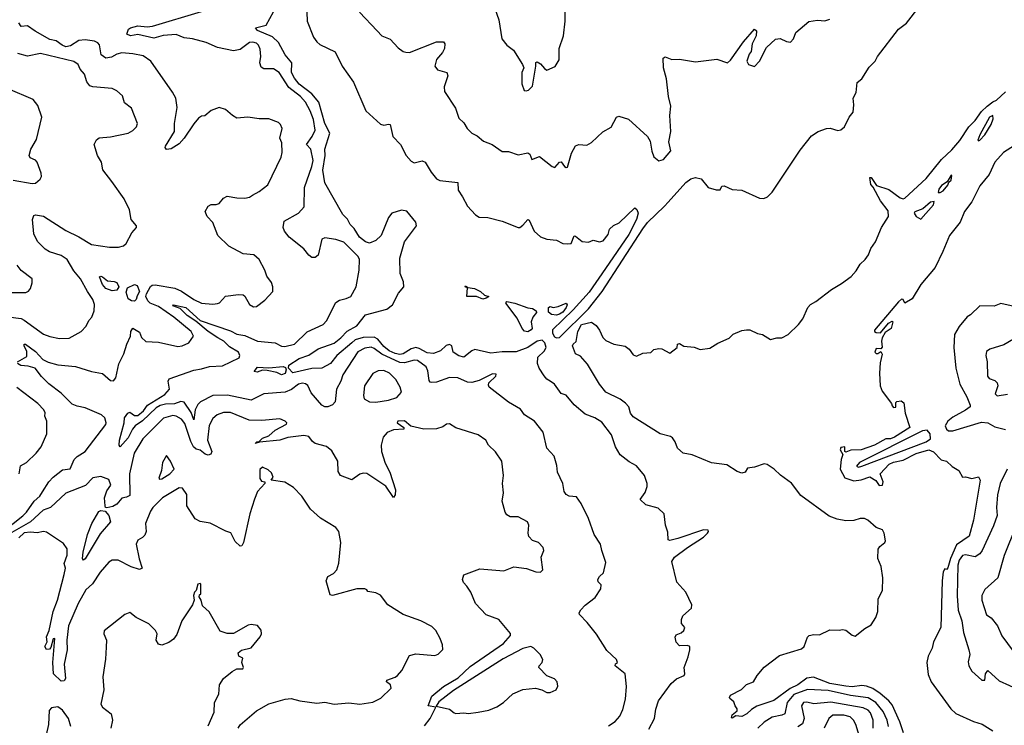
# Model space of a CAD drawing. Extents: x 1245515 to 1420776, y 606314 to 671314.
# Tile 138 of 256: x 1320926 to 1327087, y 623423 to 627835. Entities that reach past the tile are written whole.
import ezdxf

# ---------------------------------------------------------------- set-up
doc = ezdxf.new("R2010")
doc.units = 0

msp = doc.modelspace()

# ---------------------------------------------------------------- linework, layer by layer
at = {"layer": '0CON10XD'}
for points in [[(1322720.9, 627940.9), (1322725.4, 627825), (1322765, 627725.6), (1322785, 627696.7), (1322805, 627680.5), (1322900.8, 627635), (1322945, 627544.2), (1323014.3, 627445), (1323092.5, 627265), (1323185, 627182.5), (1323205, 627175.7), (1323235, 627182.5), (1323245, 627178.8), (1323261.9, 627105), (1323309.4, 627055), (1323344.6, 626985), (1323375, 626949.5), (1323395, 626940.6), (1323445, 626952.5), (1323463.8, 626945), (1323500.9, 626880.9), (1323535, 626840), (1323555, 626829.2), (1323667.1, 626817.1), (1323669.5, 626769.5), (1323697.1, 626727.1), (1323728.3, 626668.3), (1323777.5, 626615), (1323800.5, 626600.5), (1323855, 626598.8), (1323945, 626576), (1324045, 626536.2), (1324055, 626536.2), (1324075, 626550), (1324105.8, 626585.8), (1324115, 626581.2), (1324145, 626512.5), (1324185, 626477.5), (1324225, 626462.9), (1324285.8, 626455.8), (1324325, 626436.2), (1324356.1, 626433.9), (1324377.5, 626435), (1324395, 626482.5), (1324405, 626481.2), (1324445, 626448.8), (1324485, 626443.3), (1324515, 626456.2), (1324555, 626446.7), (1324578.3, 626451.7), (1324608.3, 626491.7), (1324616.7, 626525), (1324642.7, 626547.3), (1324677.5, 626565), (1324775, 626658.8), (1324787.6, 626647.6), (1324795.4, 626625.4), (1324786.8, 626585), (1324737.5, 626492.5), (1324591.7, 626278.3)], [(1323900, 627905), (1323924.2, 627834.2), (1323943.6, 627716.4), (1323975, 627676.2), (1324016.2, 627645), (1324073.3, 627555), (1324080, 627535), (1324067.5, 627505), (1324067.5, 627435), (1324083, 627393), (1324095, 627390), (1324110, 627395), (1324135, 627420), (1324156.2, 627545), (1324155, 627567.5), (1324165, 627572.5), (1324185, 627560), (1324209.2, 627529.2), (1324225, 627520), (1324277.7, 627542.3), (1324302, 627585), (1324302.5, 627655), (1324330, 627735), (1324340, 627825), (1324338.6, 627945)], [(1322765, 627211.2), (1322744.7, 627265), (1322715, 627320), (1322682.5, 627355), (1322610.4, 627410.4), (1322549.1, 627505), (1322515, 627527.1), (1322455, 627527.1), (1322437.6, 627537.6), (1322428.1, 627565), (1322434.5, 627605.5), (1322430.9, 627650.9), (1322420.9, 627675), (1322407.3, 627687.3), (1322385, 627694.8), (1322365, 627692.9), (1322305, 627649.5), (1322265, 627640), (1322165, 627662), (1322092.4, 627692.4), (1322007.5, 627715), (1321955, 627722.1), (1321905, 627742.3), (1321825, 627736.5), (1321765, 627719), (1321665, 627741.9), (1321620, 627735), (1321597.5, 627745), (1321606.7, 627775), (1321620, 627785), (1321665, 627796.2), (1321725, 627789.5), (1321758.1, 627795), (1322065, 627885.5)], [(1324862.3, 623397.7), (1324898.1, 623465), (1324907.3, 623522.7), (1324923.8, 623575), (1325001.9, 623685), (1325037.1, 623712.9), (1325085, 623734.3), (1325089.2, 623745), (1325083.8, 623783.8), (1325109.5, 623850.5), (1325120, 623895), (1325118.8, 623915), (1325105, 623921.2), (1325055, 623920), (1325035, 623942.5), (1325027, 623973), (1325035, 623987.5), (1325065, 624000), (1325082.5, 624015), (1325087.5, 624035), (1325068.3, 624058.3), (1325066.7, 624085), (1325075, 624107.5), (1325130, 624155), (1325132.5, 624175), (1325093.8, 624255), (1325037.3, 624317.3), (1325006.2, 624446.2), (1325023.1, 624475), (1325105, 624535.3), (1325205, 624599.4), (1325230, 624625), (1325236.2, 624635), (1325233.3, 624643.3), (1325205, 624645.3), (1325045, 624590.2), (1324995, 624578.9), (1324983.4, 624583.4), (1324981.3, 624631.3), (1324967.1, 624675), (1324960, 624745), (1324921.2, 624781.2), (1324845, 624801.9), (1324808.8, 624835), (1324840.7, 624879.3), (1324852.5, 624915), (1324852.5, 624935), (1324836.7, 624985), (1324786, 625045), (1324740, 625070), (1324683.6, 625113.6), (1324654.5, 625164.5), (1324629.8, 625239.8), (1324568.3, 625318.3), (1324525.6, 625345.6), (1324465, 625367.5), (1324395, 625427.5), (1324345, 625486.7), (1324315, 625496.7), (1324271.9, 625555), (1324245.8, 625575), (1324225, 625587.8), (1324208.1, 625608.1), (1324176.7, 625655), (1324166.7, 625685), (1324168.9, 625725), (1324208.5, 625761.5), (1324220.3, 625785), (1324213.3, 625813.3), (1324195, 625830.5), (1324165, 625824.4), (1324105.3, 625784.7), (1324032.1, 625757.9), (1323945, 625758.8), (1323875, 625750.2), (1323775, 625772.1), (1323755.6, 625764.4), (1323705, 625725.5), (1323675, 625732), (1323638.5, 625755), (1323631.4, 625795), (1323615, 625804.4), (1323595, 625798.5), (1323560, 625765), (1323515, 625748.6), (1323475, 625750.8), (1323425, 625779.8), (1323405, 625785.2), (1323375, 625777.1), (1323325, 625746), (1323305, 625742.3), (1323275, 625747.5), (1323238.4, 625765), (1323205, 625792.1), (1323166.8, 625836.8), (1323145, 625849.4), (1323075, 625847.4), (1323025, 625832.5), (1323004.2, 625815), (1322910, 625735), (1322871.9, 625685), (1322816.2, 625656.2), (1322755, 625653.8), (1322635, 625626.9), (1322607.5, 625655), (1322610, 625675), (1322675, 625717.2), (1322735, 625736.7), (1322793.9, 625776.1), (1322895, 625813.1), (1322936.5, 625845), (1322975, 625886.9), (1323035, 625920), (1323091, 625989), (1323224.4, 626025.6), (1323258.8, 626051.2), (1323297.5, 626125), (1323329.2, 626165), (1323327.4, 626195), (1323307.6, 626247.6), (1323305.2, 626344.8), (1323334.3, 626445), (1323408.4, 626545), (1323405, 626568.5), (1323348.3, 626638.3), (1323315, 626643.3), (1323254.6, 626625), (1323235, 626597.8), (1323188.5, 626485), (1323155.3, 626454.7), (1323115, 626437.9), (1323089.2, 626445), (1323053.1, 626475), (1323019.1, 626529.1), (1322994, 626555), (1322977.9, 626587.9), (1322947.4, 626617.4), (1322835.4, 626815), (1322824.2, 626894.2), (1322838.3, 626985), (1322836.7, 627025), (1322866.7, 627125), (1322836.2, 627185), (1322798.4, 627318.4), (1322755, 627371.3), (1322675, 627431.5), (1322645, 627468.9), (1322628.1, 627505), (1322628.9, 627565), (1322586.5, 627615), (1322545, 627692.2), (1322508.1, 627728.1), (1322415, 627768.2), (1322402.8, 627785), (1322468.3, 627801.7), (1322538, 627925)], [(1323052, 627882), (1323163.3, 627765), (1323192.5, 627735), (1323245, 627713.8), (1323295, 627658.8), (1323326, 627636), (1323341.7, 627631.7), (1323365, 627630), (1323535, 627696.9), (1323577.5, 627697.5), (1323586, 627685), (1323584.2, 627655), (1323571.1, 627628.9), (1323535, 627586.7), (1323523.9, 627543.9), (1323541.7, 627521.7), (1323600, 627505), (1323606, 627485), (1323582.5, 627415), (1323584.2, 627385), (1323652.7, 627282.7), (1323675, 627220), (1323705, 627190), (1323726.2, 627155), (1323755, 627126.2), (1323788.8, 627108.8), (1323828, 627075), (1323882, 627055), (1323945, 627010), (1323985, 627010), (1324045, 626990.5), (1324105, 627002.9), (1324119.2, 626995), (1324130.8, 626960.8), (1324178.6, 626978.6), (1324258, 626918), (1324275, 626910), (1324305, 626943.8), (1324315, 626946.7), (1324335, 626916), (1324345, 626910), (1324355, 626912.5), (1324379.1, 627000.9), (1324405, 627046.2), (1324425, 627054), (1324475, 627051.2), (1324505, 627066.2), (1324575, 627133.3), (1324627, 627163), (1324661.2, 627225), (1324675, 627232), (1324735, 627212.9), (1324854, 627105), (1324872, 627075), (1324882.1, 627012.1), (1324895, 626976.7), (1324925, 626952.5), (1324955, 626961.4), (1325001.1, 627015), (1324989.2, 627070.8), (1325000.6, 627135), (1324995.4, 627235), (1325000.8, 627295), (1324986.5, 627355), (1324972.9, 627465), (1324954.2, 627535), (1324952.5, 627595), (1324965, 627602.5), (1325006.4, 627586.4), (1325055, 627588), (1325155, 627571.2), (1325288.3, 627588.3), (1325355, 627565.7), (1325375, 627581.4), (1325455, 627697.1), (1325525, 627776.7), (1325536.4, 627766.4), (1325535.7, 627735), (1325510, 627685), (1325503.8, 627636.2), (1325490.9, 627619.1), (1325475.6, 627575), (1325486.2, 627555), (1325525, 627542), (1325555, 627575.9), (1325599.3, 627660.7), (1325655, 627712.5), (1325685, 627718.4), (1325725, 627697.7), (1325749.2, 627695), (1325767.9, 627715), (1325782, 627755), (1325865, 627823.8), (1325917.7, 627832.3), (1325965, 627828.8), (1325995, 627838.8)], [(1324591.7, 626278.3), (1324489.5, 626130.5), (1324389.5, 626020.5), (1324260, 625895), (1324259.8, 625875), (1324272.6, 625852.6), (1324285, 625844.8), (1324305, 625847.8), (1324485, 626027.2), (1324570.4, 626135), (1324825, 626527.7), (1324855, 626567.7), (1324962, 626668), (1324983.3, 626695), (1325095, 626816.7), (1325125, 626839.1), (1325155, 626848.8), (1325190.5, 626840.5), (1325235, 626786.7), (1325285, 626771.2), (1325308.8, 626771.2), (1325320, 626795), (1325335, 626796.2), (1325385, 626773.8), (1325445, 626768.8), (1325555, 626719.1), (1325582.5, 626717.5), (1325605, 626726.9), (1325635, 626756.7), (1325809.8, 627020.2), (1325881, 627109), (1325923.1, 627136.9), (1325975, 627155.5), (1325996.8, 627156.8), (1326045, 627142), (1326065, 627146.2), (1326088, 627165), (1326117.5, 627225), (1326142.3, 627257.7), (1326146.4, 627303.6), (1326142.1, 627345), (1326160.4, 627380.4), (1326166.8, 627443.2), (1326195, 627465.8), (1326241.7, 627538.3), (1326278.9, 627575), (1326294.6, 627605.4), (1326425, 627775.8), (1326475, 627814), (1326555.6, 627915)], [(1320912, 625695), (1320971.1, 625728.9), (1320970.9, 625760.9), (1320954.6, 625795.4), (1320954.5, 625805.5), (1320963.3, 625806.7), (1321025, 625759.6), (1321070.3, 625710.3), (1321105, 625693.9), (1321165, 625676.1), (1321275.3, 625665.3), (1321374.7, 625634.7), (1321445, 625622.1), (1321495, 625579.5), (1321513.1, 625576.9), (1321528.9, 625595), (1321547.5, 625682.5), (1321578.1, 625745), (1321596.2, 625805), (1321619.4, 625855), (1321620.9, 625885), (1321635, 625906), (1321675, 625880), (1321687.7, 625847.7), (1321715, 625823.3), (1321795, 625819.2), (1321915, 625791.9), (1321942.5, 625795), (1321985, 625814), (1322014, 625855), (1321998.9, 625885), (1321890.9, 625975), (1321795, 626040.7), (1321742.1, 626062.1), (1321727.2, 626077.2), (1321716, 626105), (1321719.1, 626120.9), (1321745, 626166.6), (1321755, 626174.1), (1321775, 626176.1), (1321897.1, 626157.1), (1321938, 626138), (1322015, 626085.5), (1322065, 626062.9), (1322135, 626056.2), (1322165, 626060), (1322176.7, 626065), (1322215, 626106.2), (1322295, 626116.2), (1322324.1, 626114.1), (1322335, 626106.2), (1322364.6, 626054.6), (1322390.3, 626040.3), (1322407.8, 626042.2), (1322459.5, 626080.5), (1322510, 626135), (1322510, 626165), (1322501.7, 626191.7), (1322472.1, 626232.1), (1322459.5, 626269.5), (1322425.6, 626335), (1322391.2, 626365), (1322325, 626371.2), (1322235, 626418.8), (1322166.4, 626486.4), (1322135.8, 626565.8), (1322100, 626605), (1322086.7, 626635), (1322105, 626670), (1322125, 626680), (1322155, 626678.8), (1322173.6, 626686.4), (1322200.7, 626719.3), (1322225, 626732.5), (1322285, 626721.1), (1322335, 626720), (1322363.3, 626725), (1322382.1, 626737.9), (1322425, 626760.8), (1322478.3, 626801.7), (1322562.9, 626975), (1322568.9, 627005), (1322565.6, 627065), (1322554.2, 627095), (1322568, 627155), (1322558.8, 627178.8), (1322545, 627191.2), (1322485, 627215.7), (1322425, 627215.8), (1322353.9, 627226.1), (1322285, 627220), (1322257.5, 627235), (1322215, 627273.3), (1322173.6, 627286.4), (1322125, 627267.5), (1322085, 627234), (1322065, 627231.2), (1322045, 627220), (1322015, 627184.4), (1321956.1, 627093.9), (1321925, 627059.2), (1321875, 627027.5), (1321845, 627022.5), (1321836.9, 627035), (1321839.5, 627045), (1321895.4, 627135), (1321894, 627186), (1321912.7, 627285), (1321903.8, 627345), (1321881.7, 627381.7), (1321746.5, 627576.5), (1321698.6, 627608.6), (1321635, 627622.2), (1321565, 627627.1), (1321535, 627619.5), (1321499.9, 627600.1), (1321465, 627595.3), (1321436.2, 627615), (1321425, 627677.1), (1321415, 627690.8), (1321395, 627701.6), (1321335, 627709), (1321295.8, 627705), (1321245, 627671.3), (1321215, 627665.7), (1321191.2, 627675), (1321155, 627702.9), (1321115, 627711.6), (1321023, 627763), (1320975, 627797.7), (1320935, 627791.8), (1320921.5, 627815)], [(1320855, 625977), (1320935, 625965.9), (1320955, 625957.1), (1321075, 625868.5), (1321115, 625853.5), (1321175, 625841.4), (1321235, 625844.2), (1321311.2, 625885), (1321341.7, 625918.3), (1321360, 625955), (1321377.5, 625975), (1321391.4, 626015), (1321394.3, 626055), (1321384.3, 626085), (1321350, 626135), (1321307.3, 626215), (1321264.4, 626264.4), (1321222.9, 626335), (1321185, 626361.5), (1321113.4, 626383.4), (1321085, 626399.2), (1321037.7, 626447.7), (1321014.2, 626495), (1321007.5, 626585), (1321015, 626610), (1321024.3, 626615.7), (1321075, 626606.9), (1321215, 626516.1), (1321297.1, 626477.1), (1321375, 626428.6), (1321487.7, 626412.3), (1321545, 626413.3), (1321575, 626420.6), (1321592.9, 626435), (1321627.9, 626502.1), (1321656.9, 626535), (1321657.1, 626545), (1321623.3, 626585), (1321613.3, 626645), (1321580, 626715), (1321502.9, 626822.9), (1321446.1, 626896.1), (1321439.2, 626945), (1321414.2, 626985), (1321392.5, 627055), (1321406.5, 627083.5), (1321424.5, 627095.5), (1321495, 627101.9), (1321605, 627125.8), (1321635, 627142), (1321656.2, 627165), (1321663.3, 627185), (1321625, 627282.5), (1321581.2, 627315), (1321569.2, 627359.2), (1321535, 627390), (1321505.7, 627405.7), (1321385, 627415.6), (1321365, 627422.5), (1321346.4, 627446.4), (1321331.4, 627495), (1321305.5, 627525.5), (1321291.9, 627555), (1321265, 627574.5), (1321056.4, 627623.6), (1320975, 627606.9), (1320915, 627624.4)], [(1320885, 626831.5), (1321005, 626811.2), (1321025, 626813.3), (1321055, 626837.5), (1321063.3, 626855), (1321060, 626875), (1321035.6, 626945), (1321025, 626957.1), (1320992.1, 626972.1), (1320985.8, 626985.8), (1320995.6, 627025), (1321031.4, 627085), (1321064.3, 627225), (1321039.5, 627299.5), (1321010, 627335), (1320855, 627402.9)], [(1326455.8, 623375.8), (1326433.9, 623445), (1326385, 623551.4), (1326365.7, 623575.7), (1326311.2, 623621.2), (1326265, 623653.7), (1326225, 623668.3), (1326195, 623670.6), (1326135, 623662.3), (1326095, 623666.4), (1325995.5, 623685), (1325892.9, 623722.9), (1325852.1, 623717.9), (1325795.3, 623675), (1325747, 623653), (1325645, 623577.4), (1325538.3, 623541.7), (1325505, 623522.3), (1325476.7, 623493.3), (1325445, 623478.2), (1325408.1, 623481.9), (1325385, 623467.5), (1325380.7, 623470.7), (1325385, 623487.5), (1325415, 623513.3), (1325416.7, 623525), (1325402.5, 623545), (1325395, 623570), (1325369.3, 623589.3), (1325367, 623597), (1325375, 623612), (1325442.5, 623647.5), (1325475, 623677.1), (1325518, 623695), (1325540, 623735), (1325585, 623785.6), (1325680.2, 623859.8), (1325818.9, 623901.1), (1325834.4, 623915.6), (1325856.4, 623973.6), (1325866.4, 623983.6), (1325895, 623990), (1325931.7, 623988.3), (1325995, 624020), (1326055, 624017.5), (1326075, 624022.5), (1326095, 624016.7), (1326135, 623986.7), (1326155, 623980), (1326215, 624028.8), (1326255, 624051.2), (1326284.2, 624095.8), (1326296.9, 624135), (1326297.3, 624212.7), (1326325.5, 624265), (1326327.1, 624345), (1326316.2, 624415), (1326295.7, 624465), (1326298, 624525), (1326308.8, 624541.2), (1326340, 624565), (1326343.8, 624576.2), (1326336.4, 624625), (1326325, 624644.2), (1326285, 624660), (1326233.5, 624705), (1326212, 624715), (1326185, 624716.8), (1326145, 624704.2), (1326095, 624701.6), (1326041.6, 624711.6), (1325990.9, 624730.9), (1325815, 624859.3), (1325755, 624935.9), (1325686.4, 624986.4), (1325646.7, 625025), (1325603.1, 625053.1), (1325585, 625056.9), (1325525, 625037.1), (1325480, 625030), (1325466.2, 625005), (1325445, 624999.4), (1325415, 625010), (1325351.3, 625051.3), (1325255, 625064.6), (1325135, 625113.3), (1325076.9, 625125), (1325042.5, 625155), (1325028.5, 625195), (1325010.6, 625220.6), (1324998.9, 625228.9), (1324935, 625246.1), (1324765, 625352.2), (1324747.5, 625375), (1324738.8, 625415), (1324717.8, 625437.8), (1324682.9, 625462.9), (1324595, 625505.5), (1324553.5, 625555), (1324480.3, 625680.3), (1324435, 625730.5), (1324403.8, 625745), (1324386, 625795), (1324388.8, 625805), (1324407.7, 625822.3), (1324418.2, 625885), (1324441.9, 625928.1), (1324505, 625943.1), (1324533, 625923), (1324555, 625894), (1324575, 625848.6), (1324595, 625828.9), (1324645, 625805.6), (1324715, 625793.3), (1324740, 625775), (1324765, 625740), (1324785, 625731.2), (1324825, 625750), (1324875, 625753.3), (1324895, 625772.5), (1324925, 625778.8), (1324945, 625776.7), (1324995, 625750), (1325040, 625785), (1325042.5, 625805), (1325055, 625810), (1325083, 625793), (1325146.4, 625786.4), (1325185, 625773.3), (1325245, 625780), (1325295, 625812.5), (1325365, 625843.3), (1325391.7, 625868.3), (1325445, 625891.2), (1325473.9, 625896.1), (1325495, 625896.2), (1325542.3, 625872.3), (1325575, 625866.2), (1325625, 625836.2), (1325664.3, 625845.7), (1325695, 625845.7), (1325735, 625865.7), (1325800.2, 625929.8), (1325827.1, 625965), (1325858.1, 626035), (1325874.3, 626055), (1325907.3, 626072.7), (1326005, 626148.1), (1326069.2, 626185), (1326130, 626230), (1326160, 626265), (1326185, 626307.3), (1326216.1, 626335), (1326236.8, 626365), (1326252.5, 626405), (1326280.9, 626445), (1326319.2, 626535), (1326362.6, 626605), (1326360, 626640), (1326312.3, 626702.3), (1326267.8, 626787.8), (1326251.4, 626805), (1326245, 626847.5), (1326255, 626849.2), (1326288, 626798), (1326365, 626773.5), (1326435, 626721.9), (1326455, 626715.8), (1326465, 626719.2), (1326598.5, 626841.5), (1326695, 626961.2), (1326759.5, 627020.5), (1326810, 627080), (1326865.7, 627164.3), (1326904.5, 627205.5), (1326945, 627261.2), (1326980, 627295), (1327015, 627322), (1327038.6, 627331.4), (1327095, 627384)], [(1324609.8, 623420.2), (1324653.2, 623446.8), (1324680.9, 623479.1), (1324699.4, 623520.6), (1324717.5, 623585), (1324724.2, 623665.8), (1324714.2, 623745), (1324652, 623795), (1324655, 623806.7), (1324666.2, 623815), (1324661.2, 623835), (1324599.7, 623889.7), (1324535, 623992), (1324476.4, 624066.4), (1324428.8, 624115), (1324426.2, 624125), (1324436.9, 624145), (1324465, 624174.4), (1324527.6, 624222.4), (1324562, 624275), (1324565, 624300), (1324545, 624320), (1324543.9, 624333.9), (1324555, 624353.3), (1324580, 624375), (1324595, 624440), (1324568, 624515), (1324560.8, 624555), (1324520, 624615), (1324485.8, 624715.8), (1324440.3, 624810.3), (1324410.3, 624850.3), (1324365, 624856.2), (1324346.1, 624866.1), (1324333.3, 624885), (1324323.9, 624933.9), (1324291.2, 625005), (1324287.7, 625047.7), (1324271.2, 625105), (1324225, 625156.2), (1324202.9, 625255), (1324148, 625325), (1324086, 625365), (1324059.8, 625399.8), (1323985, 625444.2), (1323865, 625537.5), (1323859.3, 625549.3), (1323861.2, 625565), (1323905.8, 625605), (1323908.6, 625618.6), (1323885, 625619.5), (1323800.7, 625579.3), (1323755, 625566.5), (1323727.8, 625567.8), (1323667.5, 625595), (1323615, 625596.9), (1323535, 625567.5), (1323505.7, 625565.7), (1323495, 625568.8), (1323489.1, 625579.1), (1323479.5, 625639.5), (1323469.1, 625665), (1323415, 625703.4), (1323395, 625706.3), (1323335, 625688.4), (1323305, 625691.4), (1323192.9, 625742.9), (1323145, 625779), (1323125, 625786.2), (1323085, 625781.3), (1323041.3, 625758.7), (1322947.5, 625615), (1322934.8, 625575.2), (1322908.6, 625525), (1322899.7, 625445), (1322883.9, 625426.1), (1322855, 625413.5), (1322835, 625413.1), (1322816.1, 625425), (1322750.8, 625500.8), (1322728.3, 625548.3), (1322715, 625557.9), (1322695, 625561.1), (1322671.4, 625555), (1322627.3, 625522.7), (1322587.1, 625505), (1322455, 625494.7), (1322375, 625455.3), (1322227.2, 625487.2), (1322135, 625484.1), (1322058.5, 625445), (1322040.7, 625429.3), (1322024.7, 625395), (1322015, 625332.5), (1321999.3, 625379.3), (1321955, 625444.2), (1321935, 625447.9), (1321895, 625432.2), (1321839.1, 625430.9), (1321805, 625422.2), (1321781.2, 625408.8), (1321695, 625327.3), (1321648.2, 625295), (1321631.8, 625275), (1321605, 625221.1), (1321555, 625164.2), (1321548.9, 625175), (1321550.6, 625205), (1321581.1, 625315), (1321582, 625345), (1321603.2, 625375), (1321615, 625381.3), (1321645, 625360), (1321665, 625360.8), (1321701, 625389), (1321725.2, 625425), (1321835, 625490.7), (1321863.6, 625525), (1321856.2, 625575), (1321861.2, 625588.8), (1322016, 625644), (1322065, 625650.9), (1322115, 625666.3), (1322195, 625670.5), (1322299.7, 625720.3), (1322303.8, 625735), (1322295, 625755.3), (1322238.8, 625788.8), (1322202.8, 625825), (1322166.5, 625846.5), (1322105.2, 625885), (1322029, 625949), (1321975, 625984.8), (1321929.5, 626029.5), (1321884.4, 626045), (1321888.3, 626051.7), (1321965, 626035.2), (1322055.7, 625955), (1322245, 625888.9), (1322285, 625868.6), (1322335, 625860.8), (1322415, 625824.6), (1322525, 625814.6), (1322565, 625794.2), (1322585, 625791.7), (1322645, 625805.9), (1322725, 625882.1), (1322825, 625930), (1322847.1, 625952.9), (1322903.8, 626066.2), (1322928, 626082), (1322968.8, 626091.2), (1322997.5, 626105), (1323031.4, 626165), (1323051.2, 626268.8), (1323052, 626335), (1323044.2, 626355), (1322955, 626444.4), (1322905, 626461.4), (1322835, 626470.5), (1322817.9, 626462.1), (1322795, 626362), (1322775, 626348), (1322755, 626347.5), (1322735, 626363.1), (1322705, 626403.1), (1322612.5, 626475), (1322583.4, 626513.4), (1322576, 626535), (1322581.2, 626575), (1322671.4, 626625), (1322705.6, 626665), (1322708.9, 626785), (1322755, 626917.5), (1322762.1, 626955), (1322748.1, 627025), (1322721.5, 627055), (1322756.8, 627105), (1322775.3, 627145), (1322765, 627211.2)], [(1326925, 627077.5), (1326935, 627082.5), (1326965, 627114.4), (1327005, 627180), (1327018.6, 627215), (1327015.8, 627235.8), (1326994.3, 627225.7), (1326934.5, 627115.5), (1326922.5, 627082.5), (1326925, 627077.5)], [(1327151.5, 627048.5), (1327083.3, 627005), (1327027.5, 626945), (1326993.1, 626866.9), (1326935, 626797.1), (1326883.3, 626696.7), (1326838, 626635), (1326810.3, 626569.7), (1326744.7, 626485), (1326702.1, 626385), (1326653.8, 626285), (1326565, 626179.4), (1326510.8, 626089.2), (1326465, 626063.3), (1326455, 626086.2), (1326445, 626087.1), (1326425, 626071.5), (1326274.4, 625894.4), (1326274.2, 625885), (1326285, 625878), (1326313.6, 625876.4), (1326363, 625937), (1326385, 625950), (1326390, 625945), (1326380, 625905), (1326341.7, 625878.3), (1326324, 625846), (1326319.2, 625825), (1326323.6, 625786.4), (1326315, 625777.5), (1326285, 625778.8), (1326276.4, 625756.4), (1326285, 625746.7), (1326295, 625746.7), (1326315, 625760), (1326323, 625743), (1326310.5, 625689.5), (1326305.8, 625625), (1326311.4, 625545), (1326322.1, 625512.1), (1326382.5, 625435), (1326385, 625420), (1326395, 625410), (1326408.3, 625411.7), (1326408.3, 625441.7), (1326415, 625447.5), (1326441.7, 625451.7), (1326458.3, 625438.3), (1326467.5, 625375), (1326497.1, 625285), (1326401.1, 625225), (1326375, 625214.8), (1326345.6, 625214.4), (1326275.5, 625175), (1326192.5, 625145), (1326126.8, 625143.2), (1326095, 625130), (1326090, 625135), (1326090, 625165), (1326065, 625158.8), (1326060, 625145), (1326077.5, 625115), (1326065.6, 625084.4), (1326059.3, 625025), (1326089.9, 624969.9), (1326145, 624952.1), (1326192.2, 624957.8), (1326245.9, 624975.9), (1326283.3, 624953.3), (1326305, 624922.5), (1326325, 624923.3), (1326328.8, 624945), (1326310, 624995), (1326367.5, 625055), (1326395, 625068.8), (1326455, 625081.4), (1326535, 625123.3), (1326615, 625146.2), (1326645, 625133.1), (1326692.8, 625082.8), (1326725, 625074.4), (1326761.1, 625041.1), (1326802.5, 625015), (1326825, 624974), (1326845, 624975.8)], [(1326685, 626753.8), (1326705, 626764), (1326735, 626800), (1326740.7, 626819.3), (1326755, 626832.5), (1326760, 626860), (1326755, 626862.5), (1326729.3, 626820.7), (1326695, 626798.8), (1326676.7, 626775), (1326672.5, 626755), (1326685, 626753.8)], [(1326565, 626586.7), (1326645, 626676.7), (1326647.7, 626697.7), (1326625, 626693.8), (1326578.3, 626651.7), (1326527, 626633), (1326523.8, 626625), (1326536, 626605), (1326565, 626586.7)], [(1320845, 626129.4), (1320965, 626128.8), (1320981.7, 626138.3), (1320993.3, 626155), (1321005, 626190), (1321003.8, 626215), (1320936.2, 626266.2), (1320909.5, 626299.5)], [(1321505, 626138.5), (1321465.6, 626155), (1321445, 626180), (1321425, 626227.5), (1321435, 626232), (1321445, 626227.1), (1321475, 626202.9), (1321518.3, 626198.3), (1321535, 626190.8), (1321545.7, 626165), (1321535, 626143.8), (1321505, 626138.5)], [(1321645, 626074.7), (1321625, 626076.5), (1321605, 626090), (1321592, 626132), (1321601.1, 626158.9), (1321645, 626179.1), (1321662.2, 626172.2), (1321676.8, 626135), (1321660.9, 626109.1), (1321655.5, 626084.5), (1321645, 626074.7)], [(1323825, 626088.1), (1323785, 626103.3), (1323725, 626104.2), (1323729.3, 626159.3), (1323713.8, 626165), (1323715, 626170), (1323730.7, 626160.7), (1323772.5, 626155), (1323809.5, 626135), (1323835, 626112.9), (1323862.5, 626105), (1323845, 626093.1), (1323825, 626088.1)], [(1324105, 625883.3), (1324085, 625887.5), (1324070, 625905), (1324038.8, 625968.8), (1323974.4, 626055), (1323969.2, 626065), (1323975, 626072), (1324025, 626063.1), (1324105, 626032.3), (1324135, 626028.9), (1324157.3, 626015), (1324161.1, 626005), (1324137.1, 625975), (1324126.4, 625946.4), (1324132.5, 625905), (1324126.7, 625895), (1324105, 625883.3)], [(1324285, 625986.5), (1324255, 625991.4), (1324235, 626006.1), (1324235, 626035.6), (1324245, 626041.1), (1324265, 626035.7), (1324295, 626041.4), (1324345, 626062.5), (1324352.7, 626052.7), (1324346.6, 626035), (1324325, 626005.9), (1324305, 625994.4), (1324285, 625986.5)], [(1327149.4, 626040.6), (1327065, 626060), (1327023.7, 626043.7), (1326933.6, 626046.4), (1326875, 625988.8), (1326855, 625976.2), (1326805, 625915.7), (1326775, 625865.8), (1326771.1, 625785), (1326783, 625655), (1326809.1, 625555), (1326852.5, 625477.5), (1326874.7, 625425), (1326873.3, 625415), (1326845, 625392.9), (1326765, 625350.1), (1326734.8, 625325.2), (1326716.9, 625295), (1326724.8, 625275), (1326738.8, 625265), (1326765.3, 625264.7), (1326945, 625319.2), (1326983.8, 625315), (1327028.1, 625288.1), (1327095, 625272.1)], [(1327145, 625836.5), (1327085, 625802), (1326997.1, 625775), (1326975, 625760), (1326970.9, 625735), (1326980, 625695), (1326983.1, 625605), (1326991.7, 625591.7), (1327028.5, 625578.5), (1327042.9, 625565), (1327046.7, 625545), (1327030.8, 625495), (1327043.1, 625483.1), (1327107, 625493)], [(1320825, 624636.4), (1320945, 624731.5), (1320968.5, 624755), (1321016.3, 624823.7), (1321052.3, 624855), (1321068.4, 624881.6), (1321108.8, 624945), (1321136, 624975), (1321195, 625020.6), (1321242.9, 625027.1), (1321267.3, 625085), (1321285, 625103.6), (1321335.3, 625134.7), (1321465, 625304), (1321467.5, 625315), (1321458.9, 625345), (1321438.6, 625365), (1321335, 625407.7), (1321285, 625417.9), (1321255, 625431.1), (1321185, 625499.2), (1321107.7, 625557.7), (1321062.8, 625602.8), (1321023.2, 625655), (1320978.4, 625668.4), (1320933.5, 625673.5), (1320912.5, 625685)], [(1322565, 625614.5), (1322535, 625629.3), (1322475, 625641.5), (1322445, 625643.8), (1322411.4, 625631.4), (1322392.5, 625635), (1322415, 625662.9), (1322485, 625657.3), (1322575, 625667.1), (1322590.6, 625660.6), (1322594.5, 625645), (1322586.5, 625623.5), (1322565, 625614.5)], [(1323155, 625443.3), (1323235, 625455.2), (1323286.5, 625473.5), (1323314.4, 625505), (1323306.2, 625536.2), (1323280.6, 625585), (1323240, 625625), (1323205, 625640.9), (1323170.4, 625639.6), (1323135, 625622.9), (1323084.4, 625545), (1323078.6, 625485), (1323082.5, 625465), (1323114.8, 625444.8), (1323155, 625443.3)], [(1320923.8, 624995), (1320931.5, 625045), (1320969.2, 625065), (1321028.6, 625125), (1321060.8, 625165), (1321096, 625245), (1321095.8, 625325), (1321084, 625355), (1321085.8, 625375.8), (1321078, 625395), (1321040, 625435), (1320908.5, 625535)], [(1323460.2, 623419.8), (1323494.3, 623465), (1323530, 623535), (1323482.5, 623545), (1323505, 623605.8), (1323577.3, 623665), (1323669.6, 623720.4), (1323745, 623789.3), (1323953.4, 623935), (1323997.8, 623985), (1323997.2, 623997.2), (1323923.8, 624085), (1323845, 624114.2), (1323778, 624185), (1323748.8, 624255), (1323725, 624292.5), (1323702.5, 624315), (1323696.7, 624335), (1323705, 624362.5), (1323805, 624400.8), (1323955, 624388.9), (1324017.3, 624412.7), (1324097, 624403), (1324155, 624383.3), (1324185, 624380), (1324200, 624395), (1324188.8, 624475), (1324206, 624515), (1324201.2, 624535), (1324173.3, 624565), (1324135, 624578), (1324113, 624603), (1324108, 624625), (1324112, 624675), (1324103.3, 624695), (1324045.6, 624725.6), (1323995, 624727.1), (1323975, 624739.2), (1323963.1, 624755), (1323945.7, 624825), (1323953.2, 624876.8), (1323948.1, 624935), (1323954.4, 624985), (1323942.9, 625075), (1323903.4, 625133.4), (1323858.8, 625175), (1323844, 625205), (1323795, 625240), (1323655, 625281.8), (1323615, 625308.2), (1323596.2, 625305), (1323575, 625289.4), (1323535, 625275.8), (1323455, 625274.3), (1323373, 625293), (1323335, 625326), (1323292.5, 625325), (1323287.5, 625315), (1323330, 625285), (1323330, 625275), (1323265, 625270.5), (1323225, 625253.3), (1323201.4, 625225), (1323188.1, 625175), (1323191.2, 625135), (1323212.2, 625062.2), (1323242, 625005), (1323277.5, 624895), (1323276.8, 624863.2), (1323265, 624847.5), (1323218.4, 624918.4), (1323097.6, 624997.6), (1323075, 624999.4), (1323055, 624993.1), (1323005, 624957.1), (1322934.6, 624984.6), (1322919.1, 625009.1), (1322916, 625075), (1322879.1, 625139.1), (1322845.5, 625165.5), (1322776.2, 625185), (1322757.9, 625197.9), (1322735, 625227.9), (1322704.2, 625234.2), (1322605, 625222.3), (1322555, 625206.5), (1322426.1, 625193.9), (1322400, 625185), (1322410, 625195), (1322425, 625196.7), (1322445, 625218), (1322485, 625232.9), (1322525, 625268), (1322596.2, 625305), (1322598, 625315), (1322588, 625325), (1322555, 625338.6), (1322440.9, 625329.1), (1322361.7, 625331.7), (1322245, 625379.2), (1322202, 625378), (1322162.9, 625365), (1322135, 625340.8), (1322112.1, 625297.9), (1322101.6, 625205), (1322128.4, 625135), (1322121.6, 625118.4), (1322105, 625111.8), (1322087.2, 625117.2), (1322055, 625142.5), (1322030.1, 625150.1), (1322014.5, 625165), (1321997.1, 625197.1), (1321959.3, 625309.3), (1321937.9, 625337.9), (1321905.5, 625355.5), (1321885, 625358.9), (1321826.2, 625343.8), (1321697.5, 625215), (1321641.8, 625125), (1321614.3, 624995), (1321615, 624860), (1321595, 624848.8), (1321565, 624844), (1321534.7, 624805), (1321508.4, 624791.6), (1321472.4, 624782.4), (1321464.2, 624784.2), (1321460.8, 624795), (1321456.8, 624845), (1321471.7, 624888.3), (1321495.9, 624925), (1321485, 624960), (1321435, 624978.8), (1321385, 624969.2), (1321337.9, 624922.1), (1321214.5, 624875), (1321120, 624785), (1321072.7, 624767.3), (1320993.9, 624695), (1320848.1, 624611.9)], [(1326175, 625037.5), (1326195, 625043.8), (1326597.4, 625195), (1326624.8, 625215), (1326623.5, 625245), (1326605, 625268.2), (1326575, 625263), (1326180.8, 625065), (1326162.5, 625042.5), (1326175, 625037.5)], [(1321801.4, 624961.4), (1321815, 624962.9), (1321866.1, 624995), (1321893.3, 625025), (1321870, 625075), (1321845, 625110), (1321820, 625065), (1321813.8, 625015), (1321797, 624967), (1321801.4, 624961.4)], [(1322294.3, 623405.7), (1322306.7, 623425), (1322407.3, 623512.7), (1322485, 623557.3), (1322586.7, 623585), (1322625, 623590.4), (1322680, 623575), (1322785, 623561.9), (1322835, 623566.4), (1322895, 623554.4), (1322985, 623562.3), (1323055, 623555.5), (1323135, 623567.5), (1323186.9, 623593.1), (1323251.2, 623655), (1323246.2, 623675), (1323221.2, 623695), (1323223.8, 623705), (1323276.2, 623723.8), (1323291.4, 623735), (1323317.1, 623765), (1323365, 623858.8), (1323405, 623869.2), (1323525, 623858.8), (1323545, 623866.7), (1323573.6, 623896.4), (1323572, 623925), (1323558, 623965), (1323529.4, 624015), (1323505, 624040), (1323436.6, 624076.6), (1323326.7, 624115), (1323230, 624175), (1323185, 624236.7), (1323155, 624250), (1323105, 624260), (1323099.3, 624269.3), (1323085, 624276.2), (1323035, 624276.2), (1322883.3, 624233.3), (1322868.3, 624238.3), (1322843.8, 624325), (1322855, 624352.5), (1322889.1, 624370.9), (1322911.2, 624395), (1322924.2, 624435.8), (1322935.8, 624565), (1322923.3, 624635), (1322905, 624658.8), (1322808.3, 624718.3), (1322746.2, 624775), (1322692, 624855), (1322640.2, 624910.2), (1322585, 624942.5), (1322500, 624955), (1322512.5, 624975), (1322502, 625002), (1322480.7, 625020.7), (1322445, 625037.5), (1322428.3, 625021.7), (1322430, 624965), (1322439.3, 624949.3), (1322460, 624945), (1322460, 624935), (1322414.5, 624885.5), (1322395, 624837.5), (1322365.8, 624744.2), (1322326.9, 624565), (1322315.9, 624544.1), (1322305, 624543.8), (1322275, 624572), (1322247.1, 624627.1), (1322215.7, 624635.7), (1322117.6, 624687.6), (1322055, 624696.4), (1322024.1, 624714.1), (1321972.5, 624795), (1321972, 624865), (1321944.6, 624904.6), (1321925, 624908.2), (1321819.8, 624845), (1321759.5, 624785), (1321745, 624761.2), (1321714.5, 624685.5), (1321716.7, 624635), (1321708.5, 624611.5), (1321695, 624596), (1321665, 624581.2), (1321655.7, 624555), (1321673.4, 624463.4), (1321693.3, 624405), (1321675, 624397.5), (1321623.9, 624413.9), (1321542.5, 624455), (1321505, 624455.8), (1321485, 624442.5), (1321429.8, 624380.2), (1321381.8, 624308.2), (1321341.1, 624268.9), (1321292.5, 624185), (1321231.1, 624045), (1321220.7, 623955), (1321223.8, 623895), (1321204.6, 623805.4), (1321213.3, 623715), (1321205, 623700), (1321185, 623699.2), (1321137.5, 623745), (1321133.6, 623815), (1321145.5, 623965.5), (1321135, 623963.3), (1321120.9, 623909.1), (1321112, 623898), (1321095, 623895.8), (1321083.4, 623915), (1321098.2, 623945), (1321095, 623975.8), (1321111.1, 624015), (1321136.7, 624135), (1321163.8, 624205), (1321205.4, 624365.4), (1321212, 624405), (1321203.8, 624435), (1321222.9, 624487.1), (1321224.4, 624525.6), (1321200.5, 624560.5), (1321095, 624630), (1321075, 624634), (1321035, 624626), (1320995, 624631.2), (1320955, 624625.7), (1320921.1, 624595)], [(1326845, 624975.8), (1326885, 624966.2), (1326925, 624976.7), (1326935.8, 624955.8), (1326893.8, 624705), (1326867.1, 624605), (1326788.9, 624551.1), (1326750.4, 624465), (1326735, 624407.5), (1326725, 624397.5), (1326715, 624401.2), (1326705, 624383.3), (1326698.3, 624325), (1326689.5, 624035), (1326644.5, 623945), (1326635.2, 623904.8), (1326610.7, 623855), (1326602.5, 623815), (1326611.2, 623741.2), (1326628.9, 623695), (1326752.9, 623525), (1326785, 623496.9), (1326895, 623446.9), (1326948.9, 623428.9), (1327015, 623387.5)], [(1327105, 625023.5), (1327061.1, 624935), (1327045.3, 624864.7), (1327039.4, 624785), (1327042.9, 624735), (1327020.1, 624669.9), (1326949.2, 624515), (1326935, 624495.5), (1326905, 624476.9), (1326845, 624488.1), (1326825, 624484.6), (1326805, 624455.6), (1326796.3, 624425), (1326792.4, 624232.4), (1326797.6, 624142.4), (1326822.1, 624075), (1326832.1, 624002.1), (1326865.8, 623895), (1326870.8, 623865), (1326861.1, 623818.9), (1326865, 623794.3), (1326885, 623760.4), (1326946.7, 623705), (1326965.6, 623705), (1326969.5, 623745), (1326985, 623765.8), (1327055, 623700.5), (1327185, 623641.5)], [(1321325, 624455.6), (1321318.5, 624465), (1321322.9, 624505), (1321351.6, 624615), (1321378.4, 624685), (1321420.6, 624759.4), (1321435, 624765.8), (1321462.2, 624762.2), (1321483.5, 624735), (1321495, 624694), (1321429.7, 624620.3), (1321335, 624462.9), (1321325, 624455.6)], [(1327158.9, 624665), (1327086.9, 624485), (1327046.2, 624345), (1326965, 624272.5), (1326946.7, 624235), (1326947.5, 624205), (1326975, 624114), (1327005, 624094.2), (1327044.2, 624045), (1327071.2, 623981.2), (1327178.2, 623838.2)], [(1322105, 623418.6), (1322142.2, 623505), (1322145.8, 623565), (1322172.7, 623617.3), (1322176, 623675), (1322202.5, 623715), (1322255, 623758), (1322285, 623776.7), (1322323.3, 623776.7), (1322326.7, 623785), (1322316.7, 623815), (1322321.7, 623841.7), (1322297.5, 623855), (1322292.5, 623875), (1322315, 623893.3), (1322375, 623906.7), (1322431.2, 623975), (1322438.8, 623995), (1322437.7, 624017.7), (1322415, 624046.2), (1322375, 624053.8), (1322355, 624048.8), (1322263.3, 623996.7), (1322225, 623996), (1322180.9, 624010.9), (1322112.3, 624132.3), (1322070.5, 624170.5), (1322062.5, 624205), (1322050, 624225), (1322051.7, 624238.3), (1322060, 624245), (1322060, 624305), (1322055, 624310), (1322040, 624305), (1322030, 624265), (1322020, 624255), (1322013.3, 624235), (1322017.5, 624205), (1322006.7, 624175), (1321940, 624075), (1321909.7, 623990.3), (1321889.7, 623960.3), (1321859.2, 623940.8), (1321815, 623923.3), (1321795, 623930), (1321781.2, 623955), (1321786.2, 623995), (1321776.2, 624015), (1321735, 624056.2), (1321655, 624096.2), (1321615, 624128), (1321585, 624115.8), (1321455, 624013.3), (1321452, 623995), (1321468.8, 623955), (1321468, 623912), (1321463.6, 623836.4), (1321446.7, 623725), (1321452.5, 623645), (1321434, 623555), (1321445, 623536.2), (1321498.8, 623495), (1321506.7, 623455), (1321496.2, 623405)], [(1323735, 623495.8), (1323795, 623504.3), (1323862.4, 623517.6), (1323911.2, 623538.8), (1323954.6, 623565.4), (1324011.4, 623618.6), (1324075, 623647.5), (1324153.9, 623653.9), (1324194.1, 623644.1), (1324225, 623627.5), (1324245, 623626.7), (1324282.5, 623645), (1324293, 623667), (1324290, 623695), (1324272.3, 623712.3), (1324225, 623732.5), (1324173.8, 623785), (1324176, 623795), (1324196, 623815), (1324198.8, 623835), (1324183.3, 623865), (1324144.2, 623904.2), (1324125, 623915.6), (1324075, 623902.6), (1323952.6, 623837.4), (1323640.3, 623639.7), (1323549.7, 623570.3), (1323531.7, 623541.7), (1323615, 623522.5), (1323645, 623501.2), (1323655, 623496.2), (1323705, 623500), (1323735, 623495.8)], [(1326362.4, 623415), (1326354.3, 623455), (1326329.7, 623509.7), (1326284.2, 623564.2), (1326235, 623594.5), (1326125, 623608.8), (1325985, 623640.6), (1325855, 623646.8), (1325769.4, 623615), (1325728.3, 623565), (1325713.6, 623495), (1325694.8, 623485.2), (1325635, 623473.8), (1325585, 623443.1), (1325544.8, 623405.2)], [(1326267.7, 623405), (1326267.6, 623455), (1326250.4, 623500.4), (1326235, 623517.1), (1326205, 623531.5), (1326001.9, 623568.1), (1325896.5, 623556.5), (1325852.7, 623567.3), (1325830.6, 623565), (1325817.8, 623545), (1325835.3, 623465), (1325825, 623431.8), (1325795, 623413.9)], [(1321245.4, 623415.4), (1321230.9, 623465), (1321195, 623516.9), (1321165, 623538.6), (1321125, 623532.5), (1321111.6, 623515), (1321107.2, 623427.2), (1321092.5, 623362.5)], [(1326195.2, 623304.8), (1326158.3, 623428.3), (1326144.7, 623455), (1326122.9, 623475), (1326083.5, 623486.5), (1326014.3, 623485), (1325988.8, 623465), (1325959.6, 623405)]]:
    msp.add_lwpolyline(points, dxfattribs=at)

doc.saveas('drawing.dxf')
